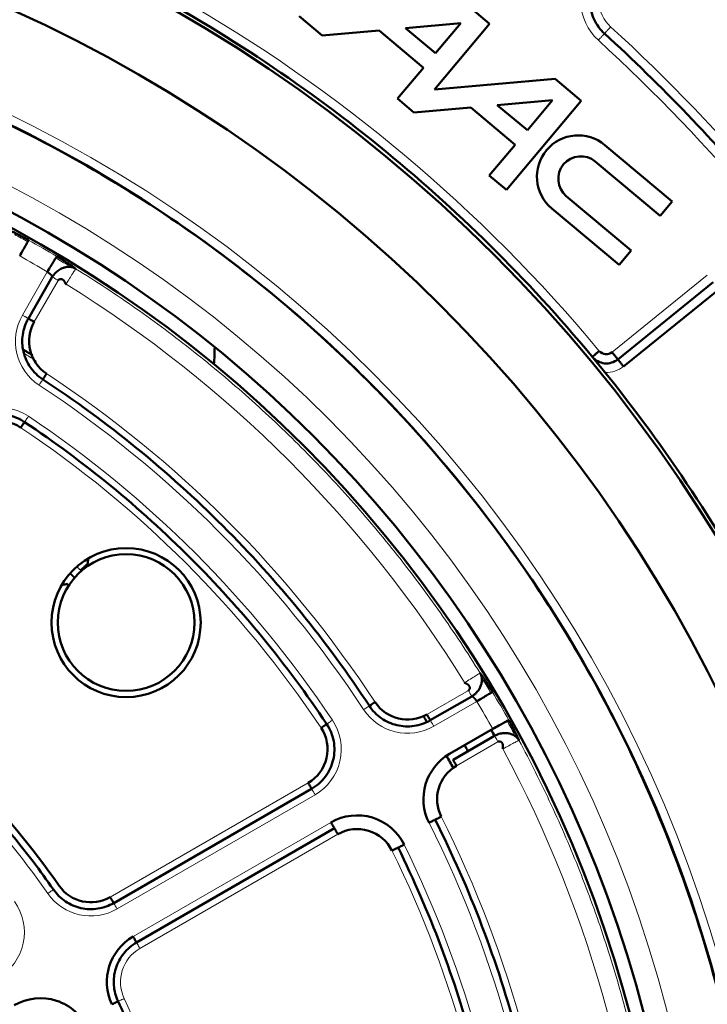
# Model space of a CAD drawing. Header units: millimetres. Extents: x 5 to 414, y 5 to 290.
# Tile 28 of 83: x 117.85 to 125.39, y 191.56 to 202.37. Entities that reach past the tile are written whole.
import ezdxf

# ---------------------------------------------------------------- set-up
doc = ezdxf.new("R2010")
doc.units = ezdxf.units.MM
doc.layers.add('1', color=7, linetype='Continuous', true_color=0xffffff)

msp = doc.modelspace()

# ---------------------------------------------------------------- linework, layer by layer
at = {"layer": '1', "color": 7, "linetype": 'Continuous', "lineweight": 50}
for p, q in [((123.00015, 202.32338), (122.71332, 202.56406)), ((120.91234, 202.40649), (121.16363, 202.19563)), ((121.16363, 202.19563), (121.78817, 202.25027)), ((121.78817, 202.25027), (122.27583, 201.84107)), ((122.07865, 202.27569), (122.68503, 202.32874)), ((122.40836, 201.99902), (122.07865, 202.27569)), ((122.39593, 201.60329), (123.00015, 202.32338)), ((122.68503, 202.32874), (122.40836, 201.99902)), ((122.27583, 201.84107), (121.99088, 201.50149)), ((123.72023, 201.71916), (122.39593, 201.60329)), ((124.00706, 201.47848), (123.72023, 201.71916)), ((121.99088, 201.50149), (122.17055, 201.35073)), ((123.08556, 201.43078), (123.69203, 201.48384)), ((123.69203, 201.48384), (123.41533, 201.15408)), ((122.17055, 201.35073), (122.79508, 201.40537)), ((122.79508, 201.40537), (123.28279, 200.99613)), ((123.41533, 201.15408), (123.08556, 201.43078)), ((123.18536, 200.4992), (124.00706, 201.47848)), ((123.28279, 200.99613), (122.99785, 200.65654)), ((125.00385, 200.37291), (124.26545, 200.99251)), ((124.16056, 200.81137), (124.87132, 200.21497)), ((122.99785, 200.65654), (123.18536, 200.4992)), ((124.55324, 199.83589), (123.84248, 200.43229)), ((123.6823, 200.29754), (124.42071, 199.67794)), ((124.87132, 200.21497), (125.00385, 200.37291)), ((124.42071, 199.67794), (124.55324, 199.83589)), ((117.94113, 199.08898), (118.20407, 199.54441)), ((124.40716, 198.64064), (125.45191, 199.48667)), ((125.51484, 199.40895), (124.47009, 198.56293)), ((122.80546, 194.94303), (122.35003, 194.68008)), ((122.56253, 194.31202), (123.03595, 194.58535)), ((123.05546, 194.51001), (122.60003, 194.24707)), ((121.04854, 193.92867), (118.87757, 192.67526)), ((119.12757, 192.24224), (121.29854, 193.49565))]:
    msp.add_line(p, q, dxfattribs=at)
at = {"layer": '1', "color": 2, "linetype": 'Continuous', "lineweight": 13}
for p, q in [((117.87618, 199.12648), (118.14951, 199.5999)), ((125.38898, 199.56438), (124.34422, 198.71835)), ((118.00608, 199.05148), (118.26902, 199.50691)), ((122.76796, 195.00798), (122.31253, 194.74503)), ((122.86095, 194.88846), (122.38753, 194.61513)), ((122.63753, 194.18212), (123.09296, 194.44506)), ((121.01104, 193.99362), (118.84007, 192.74021)), ((121.08604, 193.86372), (118.91507, 192.6103)), ((119.09007, 192.3072), (121.26104, 193.56061)), ((119.16507, 192.17729), (121.33604, 193.4307))]:
    msp.add_line(p, q, dxfattribs=at)
at = {"layer": '1', "color": 7, "linetype": 'Continuous', "lineweight": 50}
msp.add_circle((111.23545, 187.9744), 13.9, dxfattribs=at)
for centre, radius, start, end in [((111.23545, 187.9744), 16.70868, 0, 180), ((111.23545, 187.9744), 15.89931, 0, 180), ((111.23545, 187.9744), 14.75, 270, 90), ((111.23545, 187.9744), 13.75, 270, 90), ((123.97388, 200.64502), 0.45361, 50, 230), ((124.00152, 200.62183), 0.24742, 50, 230), ((118.37414, 198.83898), 0.425, 150, 236.692638), ((117.48545, 198.79972), 2.5, 355.151824, 359.429636), ((124.28129, 198.79607), 0.1, 219.676072, 309), ((117.62273, 197.53749), 0.425, 56.260665, 150), ((119.01362, 195.75258), 0.81827, 0, 180), ((119.01362, 195.75258), 0.75, 0, 180), ((119.01362, 195.75258), 0.81827, 180, 0), ((119.01362, 195.75258), 0.75, 180, 0), ((111.23545, 187.9744), 8.575, 34.780192, 55.219808), ((122.10003, 195.11309), 0.425, 213.307362, 300), ((111.23545, 187.9744), 12.94, 31.145625, 31.44375), ((120.79854, 194.36168), 0.425, 300, 33.739335), ((111.23545, 187.9744), 13.50649, 28.937812, 29.255625), ((111.23537, 187.97438), 13.16967, 28.916194, 29.240855), ((122.85003, 193.81406), 0.575, 120, 206.692638), ((111.23545, 187.9744), 12.94, 28.546875, 29.21625), ((122.85003, 193.81406), 0.425, 120, 206.692638), ((121.54854, 193.06264), 0.575, 26.260665, 120), ((121.54854, 193.06264), 0.425, 26.260665, 120), ((118.62757, 193.10827), 0.425, 214.780192, 300), ((119.37757, 191.80923), 0.575, 120, 205.219808), ((118.07308, 191.05609), 0.575, 24.26083, 120)]:
    msp.add_arc(centre, radius, start, end, dxfattribs=at)
at = {"layer": '1', "color": 2, "linetype": 'Continuous', "lineweight": 13}
for centre, radius, start, end in [((124.59863, 202.58486), 0.6, 139, 227.552983), ((111.23545, 187.9744), 14.85, 0, 180), ((124.59863, 202.58486), 0.4, 139, 227.552983), ((111.23545, 187.9744), 16.85, 39.676072, 60.323928), ((111.23545, 187.9744), 19.4, 32.447017, 47.552983), ((111.23545, 187.9744), 19.2, 32.447017, 47.552983), ((111.23545, 187.9744), 14.15, 0, 180), ((111.23545, 187.9744), 13.72587, 59.258692, 60.741308), ((111.23545, 187.9744), 13.52614, 59.258692, 60.741308), ((111.23545, 187.9744), 13.51828, 31.780188, 58.219812), ((118.37414, 198.83898), 0.575, 150, 236.692638), ((111.23545, 187.9744), 12.575, 33.307362, 56.692638), ((124.28129, 198.79607), 0.3, 267.486706, 309), ((111.23545, 187.9744), 12.425, 33.307362, 56.692638), ((117.62273, 197.53749), 0.575, 56.260665, 150), ((111.23545, 187.9744), 12.075, 33.739335, 56.260665), ((111.23545, 187.9744), 11.925, 33.739335, 56.260665), ((111.23545, 187.9744), 8.425, 34.780192, 55.219808), ((111.23545, 187.9744), 13.72587, 29.258692, 30.741308), ((122.10003, 195.11309), 0.575, 213.307362, 300), ((111.23545, 187.9744), 13.52614, 29.258692, 30.741308), ((120.79854, 194.36168), 0.575, 300, 33.739335), ((111.23545, 187.9744), 13.51828, 1.780188, 28.219812), ((111.23545, 187.9744), 12.575, 3.307362, 26.692638), ((111.23545, 187.9744), 12.425, 3.307362, 26.692638), ((111.23545, 187.9744), 12.075, 3.739335, 26.260665), ((111.23545, 187.9744), 11.925, 3.739335, 26.260665), ((118.62757, 193.10827), 0.575, 214.780192, 300), ((117.32308, 192.35512), 0.575, 300, 35.73917), ((119.37757, 191.80923), 0.425, 120, 205.219808), ((111.23545, 187.9744), 8.575, 4.780192, 25.219808)]:
    msp.add_arc(centre, radius, start, end, dxfattribs=at)
at = {"layer": '1', "color": 7, "linetype": 'Continuous', "lineweight": 50}
for points in [[(127.98545, 187.9744), (127.98545, 188.52232), (127.93159, 189.61893), (127.69001, 191.24739), (127.28997, 192.84449), (126.73531, 194.39465), (126.03138, 195.88299), (125.18495, 197.29516), (124.20419, 198.61757), (123.09853, 199.83748), (121.87862, 200.94314), (120.55621, 201.92391), (119.14404, 202.77033), (117.6557, 203.47426), (116.10553, 204.02892), (114.50846, 204.42897), (112.87987, 204.67055), (111.23545, 204.75133), (109.59102, 204.67055), (107.96243, 204.42897), (106.36536, 204.02892), (104.8152, 203.47426), (103.32686, 202.77033), (101.91469, 201.92391), (100.59228, 200.94314), (99.37237, 199.83748), (98.26671, 198.61757), (97.28594, 197.29516), (96.43952, 195.88299), (95.73559, 194.39465), (95.18093, 192.84449), (94.78088, 191.24739), (94.5393, 189.61893), (94.48545, 188.52232), (94.48545, 187.9744)], [(124.22127, 202.91289), (124.17929, 202.86459), (124.11343, 202.75044), (124.08694, 202.55556), (124.1355, 202.36498), (124.21395, 202.2591), (124.26117, 202.21591)], [(124.26117, 202.21591), (124.57401, 201.92977), (125.18102, 201.3367), (126.03081, 200.38919), (126.81636, 199.38777), (127.29502, 198.687), (127.52248, 198.32923)], [(117.94401, 199.94915), (117.94337, 199.948), (117.93733, 199.93721), (117.91531, 199.89792), (117.88353, 199.84119), (117.85869, 199.79685), (117.8464, 199.7749)], [(118.14951, 199.5999), (118.16237, 199.62153), (118.18835, 199.66521), (118.22158, 199.72109), (118.24461, 199.75981), (118.25093, 199.77043), (118.2516, 199.77157)], [(118.09958, 198.42111), (118.0472, 198.45553), (117.95463, 198.54521), (117.87596, 198.72079), (117.86738, 198.913), (117.90979, 199.03471), (117.94113, 199.08898)], [(124.12735, 198.66838), (124.12736, 198.66838), (124.13136, 198.6717), (124.14849, 198.68591), (124.17407, 198.70713), (124.19431, 198.72392), (124.20432, 198.73222)], [(124.40715, 198.64064), (124.38709, 198.62439), (124.34008, 198.59951), (124.26106, 198.59197), (124.18505, 198.61488), (124.14384, 198.64851), (124.12736, 198.66838)], [(121.68216, 194.83853), (121.44879, 195.19369), (120.94543, 195.88071), (120.08963, 196.82858), (119.14176, 197.68439), (118.45474, 198.18775), (118.09958, 198.42111)], [(117.18971, 197.78749), (117.22356, 197.84612), (117.31653, 197.95063), (117.50595, 198.0381), (117.71452, 198.04347), (117.84414, 197.99088), (117.90043, 197.95328)], [(117.90044, 197.95328), (117.90043, 197.95327), (117.89827, 197.95003), (117.88899, 197.93615), (117.87515, 197.91542), (117.86419, 197.89902), (117.85878, 197.89091)], [(117.90043, 197.95328), (118.22717, 197.73505), (118.85962, 197.26614), (119.73439, 196.47335), (120.52719, 195.59858), (120.99609, 194.96612), (121.21432, 194.63939)], [(118.21689, 192.82305), (118.0728, 193.03053), (117.76593, 193.43286), (117.25383, 193.99278), (116.6939, 194.50488), (116.29158, 194.81175), (116.0841, 194.95585)], [(123.03261, 194.99055), (123.03148, 194.98988), (123.02085, 194.98356), (122.98214, 194.96054), (122.92625, 194.9273), (122.88257, 194.90132), (122.86095, 194.88846)], [(121.68215, 194.83853), (121.68216, 194.83853), (121.68542, 194.84067), (121.69937, 194.84984), (121.7202, 194.86353), (121.73669, 194.87436), (121.74484, 194.87971)], [(122.35003, 194.68008), (122.29575, 194.64875), (122.17404, 194.60633), (121.98184, 194.61492), (121.80626, 194.69359), (121.71657, 194.78615), (121.68216, 194.83853)], [(123.03595, 194.58535), (123.0579, 194.59765), (123.10224, 194.62249), (123.15896, 194.65427), (123.19826, 194.67628), (123.20905, 194.68233), (123.2102, 194.68297)], [(121.21432, 194.63939), (121.25192, 194.58309), (121.30452, 194.45348), (121.29915, 194.2449), (121.21168, 194.05548), (121.10716, 193.96251), (121.04854, 193.92867)], [(122.40332, 193.58946), (122.40331, 193.58945), (122.39982, 193.5877), (122.38491, 193.5802), (122.36264, 193.56901), (122.34502, 193.56015), (122.3363, 193.55576)], [(123.71463, 188.69556), (123.69011, 189.11982), (123.59769, 189.96647), (123.33048, 191.21526), (122.9375, 192.43034), (122.59421, 193.20977), (122.40331, 193.58945)], [(121.99694, 193.28387), (121.99693, 193.28387), (121.99343, 193.28214), (121.97846, 193.27476), (121.95611, 193.26373), (121.93842, 193.255), (121.92967, 193.25069)], [(121.99693, 193.28387), (122.17078, 192.93151), (122.48405, 192.2092), (122.84522, 191.08523), (123.09442, 189.93126), (123.18428, 189.14909), (123.2099, 188.75701)], [(118.87757, 192.67526), (118.8242, 192.64445), (118.70478, 192.6024), (118.51588, 192.60901), (118.34216, 192.68352), (118.25204, 192.77245), (118.21689, 192.82305)], [(119.12757, 192.24224), (119.0742, 192.21144), (118.97808, 192.12904), (118.88935, 191.96213), (118.86702, 191.77444), (118.89897, 191.65193), (118.92523, 191.59618)], [(118.92523, 191.59619), (118.92522, 191.59618), (118.9217, 191.59452), (118.90659, 191.58741), (118.88404, 191.57679), (118.8662, 191.56838), (118.85737, 191.56423)], [(119.70588, 188.68274), (119.68483, 188.93446), (119.62024, 189.43632), (119.4567, 190.17728), (119.22785, 190.90073), (119.03286, 191.36766), (118.92523, 191.59618)]]:
    msp.add_open_spline(points, degree=3, dxfattribs=at)
for points, knots in [([(96.48545, 187.9744), (96.48545, 188.94017), (96.62846, 190.38939), (97.09789, 192.2629), (97.58632, 193.62808), (98.2062, 194.93868), (98.95155, 196.18224), (99.81521, 197.34675), (100.78885, 198.421), (101.8631, 199.39464), (103.02761, 200.2583), (104.27117, 201.00365), (105.58179, 201.62353), (106.94687, 202.11196), (108.35324, 202.46424), (109.78737, 202.67698), (111.23545, 202.74812), (112.68352, 202.67698), (114.11766, 202.46424), (115.52403, 202.11196), (116.8891, 201.62353), (118.19973, 201.00365), (119.44328, 200.2583), (120.60779, 199.39464), (121.68204, 198.421), (122.65568, 197.34675), (123.51934, 196.18224), (124.2647, 194.93868), (124.88458, 193.62806), (125.37301, 192.26299), (125.72529, 190.85659), (125.93802, 189.42257), (125.98545, 188.4569), (125.98545, 187.9744)], [0, 0, 0, 0, 0.06242942, 0.09368177, 0.12493412, 0.15618647, 0.18743883, 0.21869118, 0.24994353, 0.28119589, 0.31244824, 0.34370059, 0.37495294, 0.4062053, 0.43745765, 0.46871, 0.49996236, 0.53121471, 0.56246706, 0.59371941, 0.62497177, 0.65622412, 0.68747647, 0.71872882, 0.74998118, 0.78123353, 0.81248588, 0.84373824, 0.87499059, 0.90624294, 0.93749529, 0.96874765, 1, 1, 1, 1]), ([(117.72209, 200.06188), (117.72247, 200.06172), (117.72324, 200.06141), (117.72441, 200.06092), (117.72559, 200.06042), (117.7268, 200.05991), (117.72802, 200.05939), (117.72926, 200.05886), (117.73052, 200.05832), (117.73179, 200.05777), (117.73308, 200.05721), (117.7344, 200.05663), (117.73573, 200.05605), (117.73707, 200.05545), (117.73844, 200.05485), (117.73982, 200.05423), (117.74122, 200.05361), (117.74264, 200.05297), (117.74408, 200.05232), (117.74553, 200.05166), (117.747, 200.05099), (117.74849, 200.05031), (117.75, 200.04962), (117.75153, 200.04892), (117.75307, 200.04821), (117.75463, 200.04749), (117.75621, 200.04675), (117.75781, 200.04601), (117.75943, 200.04525), (117.76106, 200.04449), (117.7661, 200.04211), (117.77486, 200.03794), (117.78791, 200.0316), (117.8017, 200.02478), (117.81612, 200.01754), (117.83104, 200.00993), (117.84637, 200.002), (117.8621, 199.99375), (117.87436, 199.98724), (117.88288, 199.98267), (117.88754, 199.98017), (117.8922, 199.97766), (117.89687, 199.97513), (117.90155, 199.97259), (117.90624, 199.97004), (117.91094, 199.96747), (117.91564, 199.96489), (117.92035, 199.9623), (117.92507, 199.9597), (117.9298, 199.95708), (117.93453, 199.95445), (117.93927, 199.9518), (117.94243, 199.95004), (117.94401, 199.94915)], [0, 0, 0, 0, 0.00871413, 0.01741809, 0.02611264, 0.03479859, 0.04347672, 0.05214782, 0.06081268, 0.0694721, 0.07812686, 0.08677777, 0.09542563, 0.10407123, 0.11271538, 0.12135886, 0.13000249, 0.13864706, 0.14729338, 0.15594223, 0.16459442, 0.17325075, 0.18191202, 0.19057901, 0.19925252, 0.20793335, 0.21662228, 0.2253201, 0.23402759, 0.24274555, 0.25147474, 0.31402248, 0.376463, 0.43909559, 0.50221677, 0.56470866, 0.62691171, 0.68911495, 0.75160737, 0.76945607, 0.78726251, 0.8050331, 0.82277428, 0.84049253, 0.85819434, 0.87588624, 0.89357476, 0.91126643, 0.92896777, 0.94668531, 0.96442555, 0.98219497, 1, 1, 1, 1]), ([(118.2516, 199.77157), (118.25235, 199.77112), (118.25386, 199.77022), (118.25611, 199.76888), (118.25836, 199.76754), (118.26061, 199.76619), (118.26285, 199.76485), (118.26509, 199.7635), (118.26733, 199.76216), (118.26956, 199.76082), (118.27179, 199.75947), (118.27402, 199.75813), (118.27624, 199.75678), (118.27846, 199.75544), (118.28068, 199.7541), (118.28289, 199.75275), (118.2851, 199.75141), (118.28731, 199.75007), (118.28951, 199.74872), (118.29171, 199.74738), (118.29391, 199.74604), (118.2961, 199.74469), (118.29829, 199.74335), (118.30047, 199.74201), (118.30265, 199.74066), (118.30483, 199.73932), (118.30701, 199.73798), (118.30918, 199.73663), (118.31135, 199.73529), (118.31351, 199.73395), (118.32017, 199.72981), (118.33117, 199.72293), (118.34618, 199.71343), (118.36072, 199.70412), (118.37477, 199.695), (118.38825, 199.68614), (118.40105, 199.67761), (118.41307, 199.66947), (118.42155, 199.66364), (118.42703, 199.65982), (118.42984, 199.65786), (118.43259, 199.65593), (118.43526, 199.65404), (118.43787, 199.65218), (118.44041, 199.65037), (118.44288, 199.64859), (118.44528, 199.64685), (118.44762, 199.64515), (118.44989, 199.64348), (118.45208, 199.64186), (118.45422, 199.64027), (118.45628, 199.63872), (118.45828, 199.6372), (118.45955, 199.63623), (118.46019, 199.63574)], [0, 0, 0, 0, 0.00859828, 0.01718764, 0.02576881, 0.03434251, 0.04290946, 0.05147039, 0.06002604, 0.06857712, 0.07712438, 0.08566855, 0.09421035, 0.10275053, 0.11128981, 0.11982894, 0.12836865, 0.13690966, 0.14545273, 0.15399857, 0.16254792, 0.17110152, 0.1796601, 0.18822438, 0.1967951, 0.20537297, 0.21395873, 0.2225531, 0.2311568, 0.23977055, 0.24839506, 0.31086319, 0.37305829, 0.43526945, 0.49778559, 0.56088217, 0.62350651, 0.68595525, 0.74852753, 0.76538961, 0.78221297, 0.79900327, 0.81576621, 0.83250752, 0.84923297, 0.86594831, 0.88265932, 0.89937178, 0.91609148, 0.9328242, 0.94957568, 0.96635167, 0.98315788, 1, 1, 1, 1]), ([(118.4602, 199.63573), (118.459, 199.63648), (118.45661, 199.6379), (118.45215, 199.64031), (118.4472, 199.64258), (118.44122, 199.64502), (118.43354, 199.64793), (118.42472, 199.65075), (118.41526, 199.65284), (118.40221, 199.65497), (118.37817, 199.65654), (118.35097, 199.65294), (118.31787, 199.64314), (118.29144, 199.63063), (118.26544, 199.61314), (118.24442, 199.59552), (118.22738, 199.57767), (118.21572, 199.56258), (118.20891, 199.5525), (118.20565, 199.54714), (118.20407, 199.54441)], [0, 0, 0, 0, 0.01243444, 0.0244872, 0.0483054, 0.07058069, 0.09086722, 0.12674251, 0.15783759, 0.18534569, 0.25368689, 0.38504719, 0.43733738, 0.57330032, 0.65997432, 0.75334676, 0.8640675, 0.92965473, 0.96460008, 1, 1, 1, 1]), ([(118.20407, 199.54441), (118.20411, 199.54449), (118.2042, 199.54465), (118.20431, 199.54492), (118.20439, 199.54522), (118.20446, 199.54554), (118.2045, 199.54591), (118.20451, 199.5463), (118.20449, 199.54674), (118.20443, 199.54721), (118.20434, 199.54772), (118.2042, 199.54828), (118.20401, 199.54888), (118.20378, 199.54953), (118.20349, 199.55023), (118.20314, 199.55099), (118.20273, 199.55179), (118.20173, 199.55359), (118.19989, 199.55639), (118.19691, 199.56019), (118.19407, 199.56346), (118.19164, 199.56608), (118.18954, 199.56822), (118.18759, 199.57013), (118.18557, 199.57205), (118.18349, 199.57397), (118.18135, 199.57588), (118.17917, 199.57779), (118.17695, 199.57968), (118.17469, 199.58155), (118.17241, 199.5834), (118.17012, 199.58522), (118.16781, 199.58701), (118.16549, 199.58877), (118.16318, 199.59049), (118.16086, 199.59217), (118.15856, 199.59381), (118.15627, 199.5954), (118.154, 199.59695), (118.15175, 199.59845), (118.15025, 199.59942), (118.14951, 199.5999)], [0, 0, 0, 0, 0.01178983, 0.02410138, 0.03693474, 0.05028999, 0.0641672, 0.07856644, 0.09348776, 0.10893121, 0.12489684, 0.14138468, 0.15839478, 0.17592716, 0.19398186, 0.2125589, 0.23165831, 0.25128011, 0.33518968, 0.4050773, 0.4609356, 0.50275937, 0.53301162, 0.56280259, 0.59213337, 0.62100514, 0.64941911, 0.67737657, 0.70487885, 0.73192737, 0.75852362, 0.78466915, 0.81036561, 0.83561473, 0.86041833, 0.88477835, 0.90869682, 0.93217587, 0.9552178, 0.97782499, 1, 1, 1, 1]), ([(118.26902, 199.50691), (118.27026, 199.50906), (118.27328, 199.51307), (118.27892, 199.51761), (118.28517, 199.52061), (118.29168, 199.52218), (118.2982, 199.52247), (118.30451, 199.52166), (118.31047, 199.5199), (118.31597, 199.51739), (118.32094, 199.51429), (118.32536, 199.51075), (118.32923, 199.50693), (118.33259, 199.50294), (118.33549, 199.49889), (118.33799, 199.49486), (118.34016, 199.4909), (118.34207, 199.48706), (118.3438, 199.48337), (118.34542, 199.47984), (118.34698, 199.47652), (118.34856, 199.47343), (118.35028, 199.4706), (118.35226, 199.46805), (118.35411, 199.46651), (118.35501, 199.46595)], [0, 0, 0, 0, 0.04176792, 0.08283676, 0.12489329, 0.16890988, 0.21527425, 0.26398128, 0.31478604, 0.36730141, 0.42105537, 0.47552497, 0.53015688, 0.58438077, 0.63761897, 0.68929309, 0.73882866, 0.7856581, 0.82922448, 0.86898675, 0.90443417, 0.93512764, 0.96082283, 0.98183642, 1, 1, 1, 1]), ([(117.94113, 199.08898), (117.94117, 199.08895), (117.94159, 199.08872), (117.94321, 199.08778), (117.94445, 199.08707), (117.9477, 199.08519), (117.94971, 199.08402), (117.95444, 199.0813), (117.95715, 199.07973), (117.96316, 199.07626), (117.96646, 199.07436), (117.97353, 199.07027), (117.9773, 199.0681), (117.98515, 199.06356), (117.98924, 199.0612), (117.99758, 199.05639), (118.00183, 199.05394), (118.00608, 199.05148)], [0, 0, 0, 0, 0.11950619, 0.11950619, 0.24529102, 0.24529102, 0.37107585, 0.37107585, 0.49686068, 0.49686068, 0.62264551, 0.62264551, 0.74843034, 0.74843034, 0.87421517, 0.87421517, 1, 1, 1, 1]), ([(117.98642, 198.68603), (117.98318, 198.68801), (117.97152, 198.69511), (117.95922, 198.70262), (117.94546, 198.71101), (117.94079, 198.71386), (117.93365, 198.71821), (117.93126, 198.71967), (117.92645, 198.7226), (117.91436, 198.72997), (117.90084, 198.7382), (117.88957, 198.74505), (117.88841, 198.74576)], [0, 0, 0, 0, 0.11189509, 0.39697812, 0.39697812, 0.53951963, 0.53951963, 0.61079039, 0.61079039, 0.68206115, 0.96714418, 1, 1, 1, 1]), ([(124.34422, 198.71835), (124.34834, 198.71327), (124.35246, 198.70818), (124.36054, 198.6982), (124.3645, 198.69331), (124.37211, 198.68392), (124.37576, 198.67941), (124.38261, 198.67095), (124.38581, 198.667), (124.39163, 198.65981), (124.39426, 198.65656), (124.39884, 198.65091), (124.40079, 198.6485), (124.40394, 198.64461), (124.40514, 198.64313), (124.40674, 198.64115), (124.40715, 198.64064), (124.40715, 198.64064)], [0, 0, 0, 0, 0.12518365, 0.12518365, 0.2503673, 0.2503673, 0.37555094, 0.37555094, 0.50073459, 0.50073459, 0.62591824, 0.62591824, 0.75110189, 0.75110189, 0.87628553, 0.87628553, 1, 1, 1, 1]), ([(124.47009, 198.56293), (124.4619, 198.57303), (124.44535, 198.59347), (124.42444, 198.6193), (124.41044, 198.63658), (124.40716, 198.64064), (124.40716, 198.64064)], [0, 0, 0, 0, 0.25018781, 0.50037562, 0.75056344, 1, 1, 1, 1]), ([(118.14076, 198.48379), (118.1354, 198.47564), (118.12457, 198.45916), (118.11088, 198.43832), (118.10173, 198.42439), (118.09958, 198.42112), (118.09958, 198.42112)], [0, 0, 0, 0, 0.25024982, 0.50049963, 0.75074945, 1, 1, 1, 1]), ([(118.60126, 196.45736), (118.59993, 196.45024), (118.5959, 196.42832), (118.5921, 196.40618), (118.58965, 196.39113)], [0, 0, 0, 0, 0.32567728, 1, 1, 1, 1]), ([(118.58965, 196.39113), (118.589, 196.39146), (118.5841, 196.38853), (118.56704, 196.37397), (118.54286, 196.35149), (118.52426, 196.33331), (118.51516, 196.32422)], [0, 0, 0, 0, 0.25000001, 0.50000002, 0.75000001, 1, 1, 1, 1]), ([(118.44198, 196.25104), (118.44097, 196.25205), (118.43895, 196.25406), (118.43592, 196.25709), (118.43289, 196.26011), (118.42985, 196.26314), (118.42682, 196.26617), (118.42378, 196.2692), (118.42074, 196.27223), (118.4177, 196.27526), (118.41466, 196.27829), (118.41162, 196.28132), (118.40886, 196.28407), (118.40712, 196.28581), (118.40639, 196.28653)], [0, 0, 0, 0, 0.08492769, 0.16993407, 0.25501915, 0.34018293, 0.4254254, 0.51074657, 0.59614644, 0.68162501, 0.76718228, 0.85281825, 0.93853291, 1, 1, 1, 1]), ([(118.37506, 196.17655), (118.36852, 196.17549), (118.34628, 196.17178), (118.32428, 196.16783), (118.30884, 196.16494)], [0, 0, 0, 0, 0.29329504, 1, 1, 1, 1]), ([(122.80546, 194.94303), (122.80819, 194.9446), (122.81354, 194.94787), (122.82363, 194.95467), (122.83872, 194.96633), (122.85657, 194.98337), (122.87419, 195.00439), (122.89167, 195.03039), (122.90419, 195.05683), (122.91399, 195.08992), (122.91759, 195.11712), (122.91601, 195.14116), (122.91388, 195.15421), (122.91179, 195.16368), (122.90897, 195.1725), (122.90607, 195.18017), (122.90362, 195.18616), (122.90135, 195.1911), (122.89894, 195.19557), (122.89752, 195.19795), (122.89678, 195.19915)], [0, 0, 0, 0, 0.03539992, 0.07034527, 0.1359325, 0.24665324, 0.34002568, 0.42669968, 0.56266262, 0.61495281, 0.74631311, 0.81465431, 0.84216241, 0.87325749, 0.90913278, 0.92941931, 0.9516946, 0.9755128, 0.98756556, 1, 1, 1, 1]), ([(122.89679, 195.19915), (122.89704, 195.19882), (122.89754, 195.19816), (122.89831, 195.19715), (122.89909, 195.19613), (122.89987, 195.19509), (122.90067, 195.19402), (122.90148, 195.19295), (122.9023, 195.19185), (122.90313, 195.19073), (122.90397, 195.1896), (122.90482, 195.18845), (122.90568, 195.18728), (122.90655, 195.18609), (122.90743, 195.18488), (122.90832, 195.18366), (122.90922, 195.18241), (122.91013, 195.18115), (122.91105, 195.17987), (122.91198, 195.17858), (122.91292, 195.17726), (122.91387, 195.17593), (122.91483, 195.17457), (122.9158, 195.1732), (122.91678, 195.17181), (122.91777, 195.17041), (122.91877, 195.16898), (122.91978, 195.16754), (122.9208, 195.16608), (122.92184, 195.1646), (122.92502, 195.16002), (122.93052, 195.15203), (122.93865, 195.14001), (122.94718, 195.12721), (122.95604, 195.11373), (122.96516, 195.09968), (122.97447, 195.08515), (122.98397, 195.07013), (122.99133, 195.05837), (122.99643, 195.05016), (122.99921, 195.04566), (123.00199, 195.04115), (123.00477, 195.03662), (123.00756, 195.03208), (123.01034, 195.02753), (123.01312, 195.02296), (123.01591, 195.01837), (123.01869, 195.01377), (123.02148, 195.00916), (123.02426, 195.00453), (123.02705, 194.99989), (123.02983, 194.99523), (123.03168, 194.99211), (123.03261, 194.99055)], [0, 0, 0, 0, 0.00871413, 0.01741809, 0.02611264, 0.03479859, 0.04347672, 0.05214782, 0.06081268, 0.0694721, 0.07812686, 0.08677777, 0.09542563, 0.10407123, 0.11271538, 0.12135886, 0.13000249, 0.13864706, 0.14729337, 0.15594223, 0.16459442, 0.17325075, 0.18191202, 0.19057901, 0.19925252, 0.20793335, 0.21662228, 0.2253201, 0.23402759, 0.24274555, 0.25147474, 0.31402248, 0.376463, 0.43909559, 0.50221677, 0.56470866, 0.62691171, 0.68911495, 0.75160737, 0.76945607, 0.78726251, 0.8050331, 0.82277428, 0.84049253, 0.85819434, 0.87588624, 0.89357476, 0.91126643, 0.92896777, 0.94668531, 0.96442555, 0.98219497, 1, 1, 1, 1]), ([(122.76796, 195.00798), (122.7701, 195.00922), (122.77411, 195.01223), (122.77866, 195.01787), (122.78166, 195.02412), (122.78322, 195.03063), (122.78352, 195.03715), (122.7827, 195.04347), (122.78095, 195.04943), (122.77844, 195.05493), (122.77533, 195.0599), (122.7718, 195.06432), (122.76797, 195.06819), (122.76399, 195.07155), (122.75993, 195.07444), (122.7559, 195.07694), (122.75194, 195.07911), (122.7481, 195.08103), (122.74441, 195.08276), (122.74089, 195.08437), (122.73757, 195.08594), (122.73447, 195.08752), (122.73164, 195.08924), (122.72909, 195.09122), (122.72755, 195.09307), (122.727, 195.09397)], [0, 0, 0, 0, 0.04176792, 0.08283676, 0.12489329, 0.16890988, 0.21527425, 0.26398128, 0.31478604, 0.36730141, 0.42105537, 0.47552497, 0.53015688, 0.58438077, 0.63761897, 0.68929309, 0.73882866, 0.7856581, 0.82922448, 0.86898675, 0.90443417, 0.93512764, 0.96082283, 0.98183642, 1, 1, 1, 1]), ([(122.86095, 194.88846), (122.86072, 194.88881), (122.86027, 194.88952), (122.85957, 194.89058), (122.85887, 194.89164), (122.85815, 194.89272), (122.85743, 194.89379), (122.85669, 194.89487), (122.85594, 194.89595), (122.85518, 194.89704), (122.85441, 194.89813), (122.85364, 194.89923), (122.85285, 194.90032), (122.85205, 194.90142), (122.85124, 194.90252), (122.85043, 194.90362), (122.8496, 194.90472), (122.84877, 194.90582), (122.84793, 194.90692), (122.84708, 194.90802), (122.84623, 194.90911), (122.84536, 194.9102), (122.8445, 194.91129), (122.84362, 194.91238), (122.84274, 194.91346), (122.84186, 194.91453), (122.84097, 194.9156), (122.84007, 194.91666), (122.83918, 194.91772), (122.83827, 194.91877), (122.83737, 194.9198), (122.83646, 194.92083), (122.83555, 194.92184), (122.83464, 194.92285), (122.83373, 194.92384), (122.83282, 194.92482), (122.83191, 194.92578), (122.831, 194.92673), (122.83009, 194.92766), (122.82918, 194.92857), (122.82827, 194.92947), (122.8268, 194.93089), (122.8245, 194.93303), (122.82123, 194.93587), (122.81744, 194.93884), (122.8144, 194.94085), (122.81221, 194.94202), (122.81089, 194.94262), (122.80972, 194.94305), (122.80871, 194.94332), (122.80783, 194.94345), (122.80708, 194.94347), (122.80644, 194.9434), (122.8059, 194.94325), (122.8056, 194.9431), (122.80546, 194.94303)], [0, 0, 0, 0, 0.01047851, 0.0210543, 0.03172763, 0.04249881, 0.05336808, 0.06433572, 0.07540199, 0.08656712, 0.09783137, 0.10919497, 0.12065815, 0.13222114, 0.14388415, 0.1556474, 0.16751109, 0.17947543, 0.19154062, 0.20370684, 0.21597428, 0.22834313, 0.24081356, 0.25338576, 0.26605988, 0.2788361, 0.29171457, 0.30469546, 0.31777893, 0.33096511, 0.34425416, 0.35764622, 0.37114143, 0.38473993, 0.39844186, 0.41224734, 0.42615651, 0.44016948, 0.45428639, 0.46850735, 0.48283248, 0.49726189, 0.53907279, 0.5949262, 0.6648169, 0.7487375, 0.78325424, 0.81612094, 0.8473377, 0.87690466, 0.90482198, 0.93108987, 0.9557086, 0.9786785, 1, 1, 1, 1]), ([(122.31253, 194.74503), (122.31498, 194.74078), (122.31743, 194.73653), (122.32225, 194.72819), (122.32461, 194.72411), (122.32914, 194.71625), (122.33132, 194.71248), (122.3354, 194.70541), (122.33731, 194.70211), (122.34078, 194.6961), (122.34234, 194.69339), (122.34507, 194.68867), (122.34623, 194.68665), (122.34811, 194.6834), (122.34883, 194.68216), (122.34978, 194.68051), (122.35002, 194.68009), (122.35002, 194.68009)], [0, 0, 0, 0, 0.12524183, 0.12524183, 0.25048366, 0.25048366, 0.3757255, 0.3757255, 0.50096733, 0.50096733, 0.62620916, 0.62620916, 0.75145099, 0.75145099, 0.87669283, 0.87669283, 1, 1, 1, 1]), ([(123.2102, 194.68297), (123.21062, 194.68221), (123.21148, 194.68068), (123.21276, 194.67839), (123.21404, 194.6761), (123.21531, 194.67381), (123.21658, 194.67152), (123.21785, 194.66924), (123.21912, 194.66696), (123.22038, 194.66468), (123.22164, 194.6624), (123.22289, 194.66012), (123.22415, 194.65785), (123.2254, 194.65557), (123.22665, 194.6533), (123.22789, 194.65103), (123.22913, 194.64876), (123.23037, 194.6465), (123.23161, 194.64423), (123.23284, 194.64197), (123.23407, 194.63971), (123.2353, 194.63745), (123.23652, 194.63519), (123.23774, 194.63293), (123.23896, 194.63068), (123.24017, 194.62843), (123.24139, 194.62618), (123.24259, 194.62393), (123.2438, 194.62168), (123.245, 194.61943), (123.2487, 194.61252), (123.25479, 194.60106), (123.26304, 194.58533), (123.27097, 194.57), (123.27858, 194.55507), (123.28583, 194.54066), (123.29264, 194.52687), (123.29899, 194.51382), (123.30341, 194.50452), (123.30625, 194.49848), (123.3077, 194.49537), (123.30911, 194.49233), (123.31049, 194.48936), (123.31182, 194.48645), (123.31311, 194.48361), (123.31436, 194.48083), (123.31557, 194.47812), (123.31674, 194.47548), (123.31787, 194.4729), (123.31897, 194.4704), (123.32002, 194.46795), (123.32103, 194.46558), (123.322, 194.46327), (123.32262, 194.46179), (123.32293, 194.46105)], [0, 0, 0, 0, 0.00859828, 0.01718764, 0.02576881, 0.03434251, 0.04290946, 0.05147039, 0.06002604, 0.06857712, 0.07712438, 0.08566855, 0.09421035, 0.10275053, 0.11128981, 0.11982894, 0.12836865, 0.13690966, 0.14545273, 0.15399857, 0.16254792, 0.17110152, 0.1796601, 0.18822438, 0.1967951, 0.20537297, 0.21395873, 0.2225531, 0.2311568, 0.23977055, 0.24839506, 0.31086319, 0.37305829, 0.43526945, 0.49778559, 0.56088217, 0.62350651, 0.68595525, 0.74852753, 0.76538961, 0.78221297, 0.79900327, 0.81576621, 0.83250752, 0.84923297, 0.86594831, 0.88265932, 0.89937178, 0.91609148, 0.9328242, 0.94957568, 0.96635167, 0.98315788, 1, 1, 1, 1]), ([(121.15196, 194.59773), (121.16007, 194.60315), (121.17647, 194.6141), (121.1972, 194.62795), (121.21106, 194.63721), (121.21432, 194.63939), (121.21432, 194.63938)], [0, 0, 0, 0, 0.25024982, 0.50049963, 0.75074945, 1, 1, 1, 1]), ([(123.32293, 194.46104), (123.32226, 194.46228), (123.32091, 194.4647), (123.31825, 194.46902), (123.3151, 194.47346), (123.31114, 194.47857), (123.30595, 194.48492), (123.29971, 194.49178), (123.29256, 194.49832), (123.28233, 194.50669), (123.2623, 194.52007), (123.23694, 194.53056), (123.20338, 194.53862), (123.17423, 194.54099), (123.14297, 194.53885), (123.11595, 194.5341), (123.09227, 194.52716), (123.07463, 194.51993), (123.06369, 194.5146), (123.05819, 194.51159), (123.05546, 194.51001)], [0, 0, 0, 0, 0.01243444, 0.0244872, 0.0483054, 0.07058069, 0.09086722, 0.12674251, 0.15783759, 0.18534569, 0.25368689, 0.38504719, 0.43733738, 0.57330032, 0.65997432, 0.75334676, 0.8640675, 0.92965473, 0.96460008, 1, 1, 1, 1]), ([(123.09296, 194.44506), (123.0951, 194.4463), (123.09972, 194.44827), (123.10688, 194.44938), (123.11379, 194.44885), (123.12021, 194.44696), (123.126, 194.44395), (123.13106, 194.44008), (123.13535, 194.43559), (123.13886, 194.43066), (123.14161, 194.42549), (123.14367, 194.42022), (123.14511, 194.41497), (123.14603, 194.40984), (123.14651, 194.40488), (123.14665, 194.40014), (123.14656, 194.39562), (123.14629, 194.39134), (123.14595, 194.38728), (123.14558, 194.38342), (123.14527, 194.37976), (123.1451, 194.37629), (123.14517, 194.37298), (123.14561, 194.36978), (123.14645, 194.36753), (123.14695, 194.3666)], [0, 0, 0, 0, 0.04176792, 0.08283676, 0.12489329, 0.16890988, 0.21527425, 0.26398128, 0.31478604, 0.36730141, 0.42105537, 0.47552497, 0.53015688, 0.58438077, 0.63761897, 0.68929309, 0.73882866, 0.7856581, 0.82922448, 0.86898675, 0.90443417, 0.93512764, 0.96082283, 0.98183642, 1, 1, 1, 1]), ([(122.60003, 194.24707), (122.60005, 194.24702), (122.60029, 194.24661), (122.60123, 194.24499), (122.60194, 194.24375), (122.60382, 194.2405), (122.60498, 194.23848), (122.60771, 194.23376), (122.60927, 194.23105), (122.61275, 194.22504), (122.61465, 194.22174), (122.61873, 194.21467), (122.62091, 194.2109), (122.62544, 194.20305), (122.6278, 194.19896), (122.63262, 194.19062), (122.63507, 194.18637), (122.63753, 194.18212)], [0, 0, 0, 0, 0.11950619, 0.11950619, 0.24529102, 0.24529102, 0.37107585, 0.37107585, 0.49686068, 0.49686068, 0.62264551, 0.62264551, 0.74843034, 0.74843034, 0.87421517, 0.87421517, 1, 1, 1, 1]), ([(121.04854, 193.92867), (121.04851, 193.92871), (121.04827, 193.92913), (121.04734, 193.93074), (121.04662, 193.93198), (121.04474, 193.93524), (121.04358, 193.93725), (121.04085, 193.94198), (121.03929, 193.94469), (121.03582, 193.9507), (121.03391, 193.954), (121.02983, 193.96107), (121.02766, 193.96484), (121.02312, 193.97269), (121.02076, 193.97678), (121.01595, 193.98512), (121.01349, 193.98937), (121.01104, 193.99362)], [0, 0, 0, 0, 0.11950619, 0.11950619, 0.24529102, 0.24529102, 0.37107585, 0.37107585, 0.49686068, 0.49686068, 0.62264551, 0.62264551, 0.74843034, 0.74843034, 0.87421517, 0.87421517, 1, 1, 1, 1]), ([(122.47032, 193.62315), (122.4616, 193.61876), (122.44398, 193.6099), (122.42171, 193.59871), (122.40682, 193.59122), (122.40331, 193.58946), (122.40332, 193.58946)], [0, 0, 0, 0, 0.25024982, 0.50049963, 0.75074945, 1, 1, 1, 1]), ([(121.29854, 193.49565), (121.29851, 193.4957), (121.29827, 193.49611), (121.29734, 193.49773), (121.29662, 193.49897), (121.29474, 193.50223), (121.29358, 193.50424), (121.29085, 193.50896), (121.28929, 193.51167), (121.28582, 193.51768), (121.28391, 193.52099), (121.27983, 193.52806), (121.27766, 193.53182), (121.27312, 193.53968), (121.27076, 193.54377), (121.26595, 193.5521), (121.26349, 193.55636), (121.26104, 193.56061)], [0, 0, 0, 0, 0.11950619, 0.11950619, 0.24529102, 0.24529102, 0.37107585, 0.37107585, 0.49686068, 0.49686068, 0.62264551, 0.62264551, 0.74843034, 0.74843034, 0.87421517, 0.87421517, 1, 1, 1, 1]), ([(121.33604, 193.4307), (121.33358, 193.43495), (121.33113, 193.4392), (121.32631, 193.44754), (121.32395, 193.45163), (121.31942, 193.45949), (121.31724, 193.46325), (121.31316, 193.47032), (121.31126, 193.47362), (121.30779, 193.47964), (121.30622, 193.48235), (121.30349, 193.48707), (121.30233, 193.48908), (121.30045, 193.49234), (121.29974, 193.49358), (121.29879, 193.49522), (121.29854, 193.49565), (121.29854, 193.49565)], [0, 0, 0, 0, 0.12524183, 0.12524183, 0.25048366, 0.25048366, 0.3757255, 0.3757255, 0.50096733, 0.50096733, 0.62620916, 0.62620916, 0.75145099, 0.75145099, 0.87669283, 0.87669283, 1, 1, 1, 1]), ([(122.06419, 193.31705), (122.05544, 193.31274), (122.03776, 193.30401), (122.0154, 193.29298), (122.00045, 193.28561), (121.99694, 193.28387), (121.99694, 193.28387)], [0, 0, 0, 0, 0.25024982, 0.50049963, 0.75074945, 1, 1, 1, 1]), ([(118.84007, 192.74021), (118.84252, 192.73596), (118.84497, 192.73171), (118.84979, 192.72337), (118.85215, 192.71928), (118.85668, 192.71142), (118.85886, 192.70766), (118.86294, 192.70059), (118.86485, 192.69729), (118.86832, 192.69127), (118.86988, 192.68856), (118.87261, 192.68384), (118.87377, 192.68183), (118.87565, 192.67857), (118.87637, 192.67733), (118.87732, 192.67569), (118.87756, 192.67526), (118.87756, 192.67526)], [0, 0, 0, 0, 0.12524183, 0.12524183, 0.25048366, 0.25048366, 0.3757255, 0.3757255, 0.50096733, 0.50096733, 0.62620916, 0.62620916, 0.75145099, 0.75145099, 0.87669283, 0.87669283, 1, 1, 1, 1]), ([(119.09007, 192.3072), (119.09252, 192.30294), (119.09497, 192.29869), (119.09979, 192.29035), (119.10215, 192.28627), (119.10668, 192.27841), (119.10886, 192.27464), (119.11294, 192.26758), (119.11485, 192.26427), (119.11832, 192.25826), (119.11988, 192.25555), (119.12261, 192.25083), (119.12377, 192.24881), (119.12565, 192.24556), (119.12637, 192.24432), (119.12732, 192.24268), (119.12756, 192.24225), (119.12756, 192.24225)], [0, 0, 0, 0, 0.12524183, 0.12524183, 0.25048366, 0.25048366, 0.3757255, 0.3757255, 0.50096733, 0.50096733, 0.62620916, 0.62620916, 0.75145099, 0.75145099, 0.87669283, 0.87669283, 1, 1, 1, 1])]:
    msp.add_open_spline(points, degree=3, knots=knots, dxfattribs=at)
at = {"layer": '1', "color": 2, "linetype": 'Continuous', "lineweight": 13}
for points in [[(124.26117, 202.2159), (124.26118, 202.21591), (124.26469, 202.21975), (124.27971, 202.23617), (124.30214, 202.26069), (124.31989, 202.2801), (124.32867, 202.2897)], [(124.26118, 202.21591), (124.26117, 202.2159), (124.25766, 202.21207), (124.24264, 202.19564), (124.22021, 202.17112), (124.20246, 202.15171), (124.19368, 202.14212)], [(117.79066, 200.01141), (117.83891, 199.98513), (117.88701, 199.95856), (117.93494, 199.9317)], [(118.24199, 199.75441), (118.28921, 199.72632), (118.33627, 199.69795), (118.38315, 199.6693)], [(118.4602, 199.63573), (118.68442, 199.49682), (119.12484, 199.20606), (119.75922, 198.73255), (120.36526, 198.22326), (120.94092, 197.67988), (121.48431, 197.10421), (121.9936, 196.49818), (122.4671, 195.86379), (122.75787, 195.42337), (122.89678, 195.19915)], [(117.90849, 198.69776), (117.9499, 198.67199), (117.99116, 198.64598), (118.03226, 198.61974)], [(118.09958, 198.42112), (118.09957, 198.42111), (118.09743, 198.41785), (118.08827, 198.4039), (118.07458, 198.38307), (118.06375, 198.36658), (118.05839, 198.35843)], [(122.93069, 195.12153), (122.95935, 195.07465), (122.98771, 195.02759), (123.0158, 194.98037)], [(121.21432, 194.63938), (121.21433, 194.63939), (121.21757, 194.64156), (121.23145, 194.65083), (121.25218, 194.66467), (121.26858, 194.67563), (121.27669, 194.68104)], [(123.19308, 194.67331), (123.21993, 194.62537), (123.2465, 194.57728), (123.27278, 194.52902)]]:
    msp.add_open_spline(points, degree=3, dxfattribs=at)
for points, knots in [([(118.20407, 199.54441), (118.20408, 199.54441), (118.20745, 199.54246), (118.22191, 199.53412), (118.2435, 199.52165), (118.26058, 199.51179), (118.26902, 199.50691)], [0, 0, 0, 0, 0.25000004, 0.50000005, 0.75000004, 1, 1, 1, 1]), ([(118.35501, 199.46595), (118.36826, 199.48734), (118.39503, 199.53054), (118.42927, 199.58581), (118.45299, 199.62411), (118.45951, 199.63462), (118.4602, 199.63573)], [0, 0, 0, 0, 0.24999996, 0.49999995, 0.74999996, 1, 1, 1, 1]), ([(117.87618, 199.12648), (117.88043, 199.12403), (117.88468, 199.12157), (117.89302, 199.11676), (117.8971, 199.1144), (117.90496, 199.10986), (117.90873, 199.10769), (117.9158, 199.10361), (117.9191, 199.1017), (117.92511, 199.09823), (117.92782, 199.09666), (117.93254, 199.09394), (117.93456, 199.09277), (117.93781, 199.0909), (117.93905, 199.09018), (117.9407, 199.08923), (117.94112, 199.08898), (117.94112, 199.08898)], [0, 0, 0, 0, 0.12524183, 0.12524183, 0.25048366, 0.25048366, 0.3757255, 0.3757255, 0.50096733, 0.50096733, 0.62620916, 0.62620916, 0.75145099, 0.75145099, 0.87669283, 0.87669283, 1, 1, 1, 1]), ([(117.94209, 198.01565), (117.93667, 198.00753), (117.92572, 197.99113), (117.91187, 197.9704), (117.90261, 197.95654), (117.90044, 197.95328), (117.90044, 197.95328)], [0, 0, 0, 0, 0.25024982, 0.50049963, 0.75074945, 1, 1, 1, 1]), ([(118.47708, 196.36241), (118.47766, 196.36183), (118.48025, 196.35922), (118.48487, 196.35459), (118.49094, 196.3485), (118.497, 196.34242), (118.50306, 196.33635), (118.50911, 196.33028), (118.51314, 196.32624), (118.51516, 196.32422)], [0, 0, 0, 0, 0.04551986, 0.20533278, 0.36485253, 0.52407913, 0.68301257, 0.84165286, 1, 1, 1, 1]), ([(122.727, 195.09397), (122.74838, 195.10721), (122.79159, 195.13398), (122.84686, 195.16822), (122.88515, 195.19195), (122.89566, 195.19846), (122.89677, 195.19915), (122.89678, 195.19915), (122.89678, 195.19915)], [0, 0, 0, 0, 0.24999955, 0.49999909, 0.74999864, 0.99999818, 0.99999818, 1, 1, 1, 1]), ([(122.80546, 194.94303), (122.80543, 194.94307), (122.80519, 194.94349), (122.80426, 194.9451), (122.80354, 194.94634), (122.80166, 194.9496), (122.8005, 194.95161), (122.79777, 194.95633), (122.79621, 194.95904), (122.79274, 194.96506), (122.79083, 194.96836), (122.78675, 194.97543), (122.78458, 194.97919), (122.78004, 194.98705), (122.77768, 194.99114), (122.77287, 194.99948), (122.77041, 195.00373), (122.76796, 195.00798)], [0, 0, 0, 0, 0.11950619, 0.11950619, 0.24529102, 0.24529102, 0.37107585, 0.37107585, 0.49686068, 0.49686068, 0.62264551, 0.62264551, 0.74843034, 0.74843034, 0.87421517, 0.87421517, 1, 1, 1, 1]), ([(121.61948, 194.79735), (121.62763, 194.8027), (121.64411, 194.81353), (121.66495, 194.82722), (121.67888, 194.83637), (121.68215, 194.83853), (121.68215, 194.83853)], [0, 0, 0, 0, 0.25024982, 0.50049963, 0.75074945, 1, 1, 1, 1]), ([(122.35003, 194.68008), (122.35005, 194.68004), (122.35029, 194.67962), (122.35123, 194.678), (122.35194, 194.67676), (122.35382, 194.67351), (122.35498, 194.6715), (122.35771, 194.66677), (122.35927, 194.66406), (122.36275, 194.65805), (122.36465, 194.65475), (122.36873, 194.64768), (122.37091, 194.64391), (122.37544, 194.63606), (122.3778, 194.63197), (122.38262, 194.62363), (122.38507, 194.61938), (122.38753, 194.61513)], [0, 0, 0, 0, 0.11950619, 0.11950619, 0.24529102, 0.24529102, 0.37107585, 0.37107585, 0.49686068, 0.49686068, 0.62264551, 0.62264551, 0.74843034, 0.74843034, 0.87421517, 0.87421517, 1, 1, 1, 1]), ([(123.05546, 194.51002), (123.05546, 194.51001), (123.05741, 194.50663), (123.06575, 194.49218), (123.07822, 194.47059), (123.08808, 194.45351), (123.09296, 194.44506)], [0, 0, 0, 0, 0.25000004, 0.50000005, 0.75000004, 1, 1, 1, 1]), ([(123.14695, 194.3666), (123.16911, 194.37849), (123.2139, 194.40252), (123.27119, 194.43327), (123.31088, 194.45457), (123.32177, 194.46041), (123.32293, 194.46104)], [0, 0, 0, 0, 0.24999996, 0.49999995, 0.74999996, 1, 1, 1, 1]), ([(123.32293, 194.46104), (123.44765, 194.22863), (123.56567, 193.99262), (123.7879, 193.51419), (123.89211, 193.27177), (124.08639, 192.78132), (124.17646, 192.53329), (124.34214, 192.03246), (124.41776, 191.77966), (124.55429, 191.27011), (124.61521, 191.01337), (124.72214, 190.49679), (124.76815, 190.23696), (124.84512, 189.71508), (124.87608, 189.45304), (124.92284, 188.92759), (124.93864, 188.66419), (124.94683, 188.40055)], [0, 0, 0, 0, 0.125, 0.125, 0.25, 0.25, 0.375, 0.375, 0.5, 0.5, 0.625, 0.625, 0.75, 0.75, 0.875, 0.875, 1, 1, 1, 1]), ([(121.08604, 193.86372), (121.08358, 193.86797), (121.08113, 193.87222), (121.07631, 193.88056), (121.07395, 193.88464), (121.06942, 193.8925), (121.06724, 193.89627), (121.06316, 193.90334), (121.06126, 193.90664), (121.05779, 193.91265), (121.05622, 193.91536), (121.05349, 193.92008), (121.05233, 193.9221), (121.05045, 193.92535), (121.04974, 193.92659), (121.04879, 193.92824), (121.04854, 193.92866), (121.04854, 193.92866)], [0, 0, 0, 0, 0.12524183, 0.12524183, 0.25048366, 0.25048366, 0.3757255, 0.3757255, 0.50096733, 0.50096733, 0.62620916, 0.62620916, 0.75145099, 0.75145099, 0.87669283, 0.87669283, 1, 1, 1, 1]), ([(118.15529, 192.78027), (118.1633, 192.78584), (118.1795, 192.79709), (118.19998, 192.81131), (118.21367, 192.82082), (118.21689, 192.82305), (118.21689, 192.82305)], [0, 0, 0, 0, 0.25024982, 0.50049963, 0.75074945, 1, 1, 1, 1]), ([(118.87757, 192.67526), (118.87759, 192.67521), (118.87783, 192.6748), (118.87877, 192.67318), (118.87948, 192.67194), (118.88136, 192.66869), (118.88252, 192.66667), (118.88525, 192.66195), (118.88681, 192.65924), (118.89028, 192.65323), (118.89219, 192.64992), (118.89627, 192.64286), (118.89845, 192.63909), (118.90298, 192.63123), (118.90534, 192.62715), (118.91016, 192.61881), (118.91261, 192.61456), (118.91507, 192.6103)], [0, 0, 0, 0, 0.11950619, 0.11950619, 0.24529102, 0.24529102, 0.37107585, 0.37107585, 0.49686068, 0.49686068, 0.62264551, 0.62264551, 0.74843034, 0.74843034, 0.87421517, 0.87421517, 1, 1, 1, 1]), ([(119.16507, 192.17729), (119.16019, 192.18574), (119.15033, 192.20282), (119.13786, 192.22441), (119.12953, 192.23884), (119.12757, 192.24224), (119.12757, 192.24224)], [0, 0, 0, 0, 0.25024982, 0.50049963, 0.75074945, 1, 1, 1, 1]), ([(118.99308, 191.62814), (118.98425, 191.62399), (118.96641, 191.61558), (118.94386, 191.60496), (118.92878, 191.59786), (118.92523, 191.59619), (118.92523, 191.59619)], [0, 0, 0, 0, 0.25024982, 0.50049963, 0.75074945, 1, 1, 1, 1])]:
    msp.add_open_spline(points, degree=3, knots=knots, dxfattribs=at)

doc.saveas('drawing.dxf')
